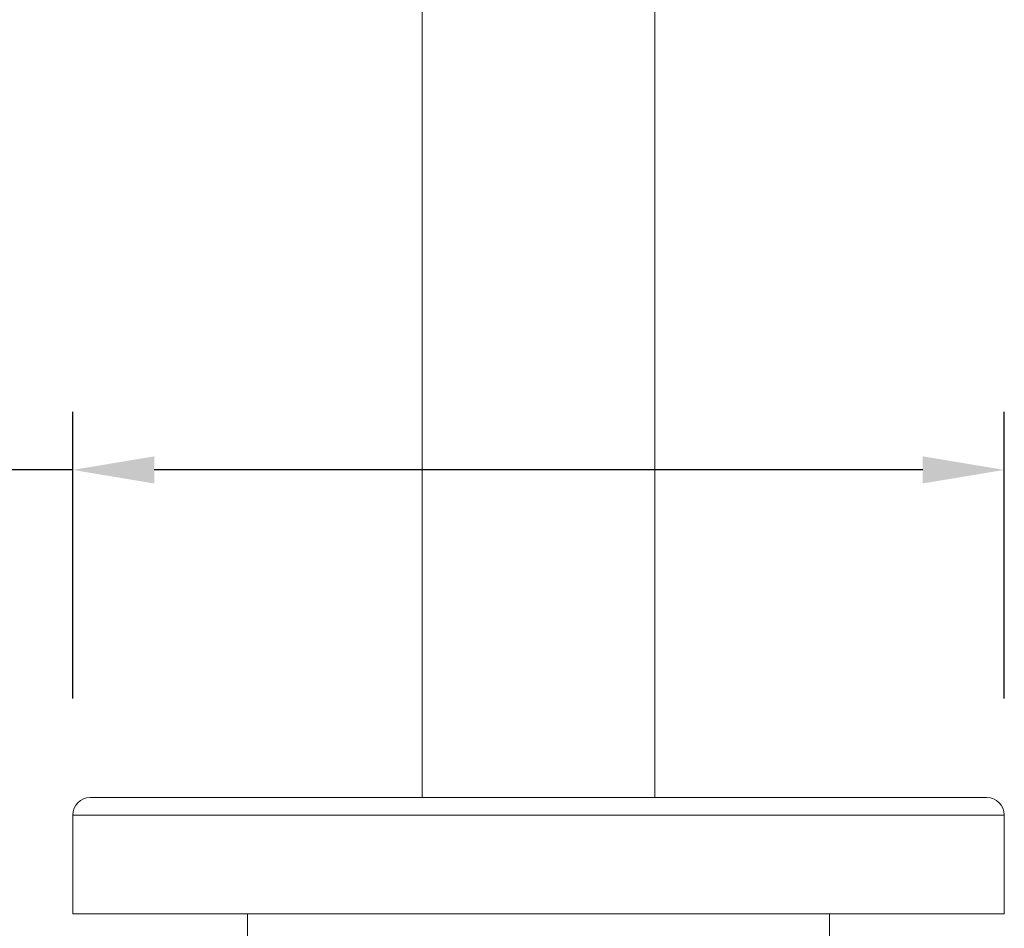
# Model space of a CAD drawing. Header units: millimetres. Extents: x 193.2 to 270.1, y 79 to 162.6.
# Tile 6 of 19: x 220.3 to 228.8, y 92.1 to 99.9. Entities that reach past the tile are written whole.
import ezdxf

# ---------------------------------------------------------------- set-up
doc = ezdxf.new("R2010")
doc.units = ezdxf.units.MM
doc.header["$PDSIZE"] = -1
doc.layers.add('COTAS', color=253, linetype='Continuous')
doc.layers.add('cuerpo', color=7, linetype='Continuous', lineweight=5)
doc.styles.add('ARIAL', font='arial.ttf')
doc.dimstyles.new('RS (E1.20)', dxfattribs={"dimtxt": 1.5, "dimasz": 0.7, "dimexe": 0.5, "dimexo": 1, "dimgap": 1, "dimtad": 0, "dimtih": 1, "dimtoh": 1, "dimdec": 0, "dimlfac": 20, "dimtxsty": 'ARIAL', "dimcen": 0, "dimclrd": 256, "dimclre": 256, "dimclrt": 256, "dimadec": 0, "dimazin": 0, "dimtfac": 1, "dimtdec": 0, "dimtofl": 0, "dimtmove": 0, "dimatfit": 3, "dimfxl": 1, "dimlwd": -1, "dimlwe": -1, "dimarcsym": 0})

# ---------------------------------------------------------------- blocks, each defined once
blk = doc.blocks.new('*D22')
at = {"layer": 'COTAS', "transparency": 16777216}
for p, q in [((220.8233, 152.8149), (204.0293, 152.8149)), ((204.5293, 152.1149), (204.5293, 120.0383)), ((204.5293, 92.9305), (204.5293, 113.7153)), ((219.7582, 92.2305), (204.0293, 92.2305))]:
    blk.add_line(p, q, dxfattribs=at)
for points in [[(204.4127, 152.1149), (204.646, 152.1149), (204.5293, 152.8149)], [(204.4127, 92.9305), (204.646, 92.9305), (204.5293, 92.2305)]]:
    blk.add_solid(points, dxfattribs=at)
at = {"layer": 'Defpoints', "color": 0, "transparency": 16777216}
for p in [(204.5293, 152.8149), (221.8233, 152.8149), (220.7582, 92.2305)]:
    blk.add_point(p, dxfattribs=at)
at = {"layer": 'COTAS', "transparency": 16777216, "insert": (204.5293, 116.8768), "char_height": 1.5, "attachment_point": 5, "rotation": 90, "style": 'ARIAL'}
blk.add_mtext('1212', dxfattribs=at)
blk = doc.blocks.new('*D23')
at = {"layer": 'COTAS', "transparency": 16777216}
for p, q in [((215.4329, 146.7404), (210.3772, 146.7404)), ((210.8772, 146.0404), (210.8772, 120.4166)), ((210.8772, 92.9305), (210.8772, 114.0833)), ((219.7582, 92.2305), (210.3772, 92.2305))]:
    blk.add_line(p, q, dxfattribs=at)
for points in [[(210.7605, 146.0404), (210.9939, 146.0404), (210.8772, 146.7404)], [(210.7605, 92.9305), (210.9939, 92.9305), (210.8772, 92.2305)]]:
    blk.add_solid(points, dxfattribs=at)
at = {"layer": 'Defpoints', "color": 0, "transparency": 16777216}
for p in [(216.4329, 146.7404), (210.8772, 92.2305), (220.7582, 92.2305)]:
    blk.add_point(p, dxfattribs=at)
at = {"layer": 'COTAS', "transparency": 16777216, "insert": (210.8772, 117.25), "char_height": 1.5, "attachment_point": 5, "rotation": 90, "style": 'ARIAL'}
blk.add_mtext('1090', dxfattribs=at)
blk = doc.blocks.new('*D25')
at = {"layer": 'COTAS', "transparency": 16777216}
for p, q in [((220.7582, 94.0805), (220.7582, 96.5457)), ((228.7582, 94.0805), (228.7582, 96.5457)), ((220.7582, 96.0457), (220.0582, 96.0457)), ((228.0582, 96.0457), (221.4582, 96.0457))]:
    blk.add_line(p, q, dxfattribs=at)
for points in [[(221.4582, 96.1624), (221.4582, 95.929), (220.7582, 96.0457)], [(228.0582, 96.1624), (228.0582, 95.929), (228.7582, 96.0457)]]:
    blk.add_solid(points, dxfattribs=at)
at = {"layer": 'Defpoints', "color": 0, "transparency": 16777216}
for p in [(228.7582, 96.0457), (220.7582, 93.0805), (228.7582, 93.0805)]:
    blk.add_point(p, dxfattribs=at)
at = {"layer": 'COTAS', "transparency": 16777216, "insert": (217.4743, 96.0457), "char_height": 1.5, "attachment_point": 5, "style": 'ARIAL'}
blk.add_mtext('160', dxfattribs=at)

msp = doc.modelspace()

# ---------------------------------------------------------------- linework, layer by layer
at = {"layer": 'cuerpo'}
for p, q in [((223.7582, 134.8805), (223.7582, 93.2305)), ((225.7582, 93.2305), (225.7582, 134.8805)), ((220.7582, 93.0805), (220.7582, 92.2305)), ((220.7582, 93.0805), (222.176, 93.0805)), ((222.176, 93.0805), (228.7582, 93.0805)), ((228.7582, 92.2305), (228.7582, 93.0805)), ((220.7582, 92.2305), (222.176, 92.2305)), ((222.176, 92.2305), (228.7582, 92.2305)), ((222.2582, 92.2305), (222.2582, 91.2555)), ((227.2582, 91.2555), (227.2582, 92.2305))]:
    msp.add_line(p, q, dxfattribs=at)
for centre, start, end in [((220.9082, 93.0805), 90, 180), ((228.6082, 93.0805), 0, 90)]:
    msp.add_arc(centre, 0.15, start, end, dxfattribs=at)
for points, knots in [([(220.9114, 93.2305), (220.9127, 93.2305), (220.9157, 93.2305), (220.9693, 93.2305), (221.062, 93.2305), (221.1932, 93.2305), (221.3582, 93.2305), (221.5529, 93.2305), (221.7717, 93.2305), (222.0098, 93.2305), (222.1851, 93.2305), (222.2728, 93.2305)], [0, 0, 0, 0, 0.096246, 0.215293, 0.333707, 0.450874, 0.56622, 0.679224, 0.789431, 0.894713, 1, 1, 1, 1]), ([(222.2728, 93.2305), (222.3645, 93.2305), (222.5478, 93.2305), (222.8516, 93.2305), (223.1781, 93.2305), (223.5301, 93.2305), (223.9014, 93.2305), (224.2874, 93.2305), (224.6825, 93.2305), (225.0804, 93.2305), (225.4749, 93.2305), (225.8598, 93.2305), (226.2291, 93.2305), (226.5779, 93.2305), (226.9019, 93.2305), (227.1965, 93.2305), (227.4629, 93.2305), (227.7026, 93.2305), (227.9177, 93.2305), (228.1092, 93.2305), (228.2757, 93.2305), (228.4136, 93.2305), (228.519, 93.2305), (228.5839, 93.2305), (228.6122, 93.2305), (228.606, 93.2305), (228.605, 93.2305)], [0, 0, 0, 0, 0.040261, 0.080523, 0.122667, 0.16588, 0.209989, 0.254795, 0.300077, 0.345602, 0.391126, 0.436408, 0.481214, 0.525323, 0.568536, 0.61068, 0.65094, 0.691203, 0.731463, 0.771727, 0.81387, 0.857084, 0.901193, 0.945998, 0.991281, 1, 1, 1, 1])]:
    msp.add_open_spline(points, degree=3, knots=knots, dxfattribs=at)

# ---------------------------------------------------------------- dimensions: what is measured, and where the dimension line sits
at = {"layer": 'COTAS'}
for base, p1, p2, picture, middle in [((204.5293, 152.8149), (220.7582, 92.2305), (221.8233, 152.8149), '*D22', (204.5293, 116.8768)), ((210.8772, 92.2305), (216.4329, 146.7404), (220.7582, 92.2305), '*D23', (210.8772, 117.25))]:
    dim = msp.add_linear_dim(base=base, p1=p1, p2=p2, angle=90, dimstyle='RS (E1.20)', dxfattribs=at)
    dim.commit()
    dim.dimension.update_dxf_attribs({"geometry": picture, "text_midpoint": middle, "dimtype": 160, "text_rotation": 90})
dim = msp.add_linear_dim(base=(228.7582, 96.0457), p1=(220.7582, 93.0805), p2=(228.7582, 93.0805), dimstyle='RS (E1.20)', dxfattribs=at)
dim.commit()
dim.dimension.update_dxf_attribs({"geometry": '*D25', "text_midpoint": (217.4743, 96.0457), "dimtype": 160})

doc.saveas('drawing.dxf')
